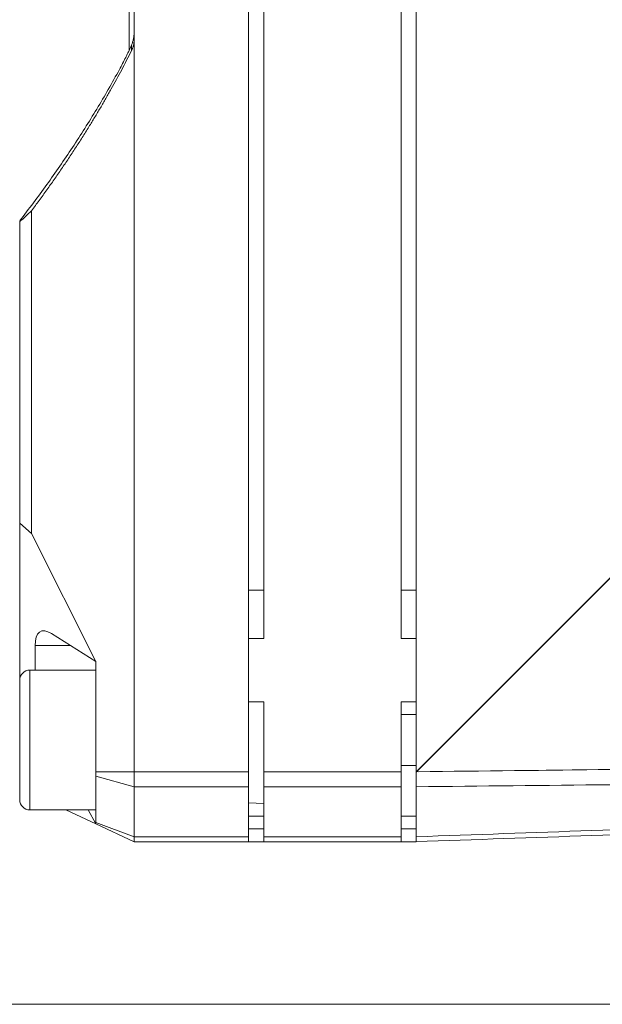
# Model space of a CAD drawing. Header units: millimetres. Extents: x 4 to 836, y 3 to 589.
# Tile 17 of 94: x 207 to 230, y 274 to 312. Entities that reach past the tile are written whole.
import ezdxf

# ---------------------------------------------------------------- set-up
doc = ezdxf.new("R2010")
doc.units = ezdxf.units.MM
doc.layers.add('1', color=7, linetype='Continuous', true_color=0xffffff)
doc.layers.add('2', color=7, linetype='Continuous', true_color=0xffffff)

msp = doc.modelspace()

# ---------------------------------------------------------------- linework, layer by layer
at = {"layer": '1', "color": 9, "linetype": 'Continuous', "lineweight": 18}
for p, q in [((215.896, 282.825), (215.896, 365.323)), ((216.496, 360.074), (216.496, 288.074)), ((221.896, 360.074), (221.896, 288.074)), ((211.396, 336.514), (211.396, 311.634)), ((211.396, 311.634), (211.396, 282.825)), ((207.358, 304.894), (207.358, 292.201)), ((206.896, 292.608), (206.896, 304.47)), ((207.358, 292.201), (206.896, 292.608)), ((206.896, 292.608), (206.896, 286.424)), ((209.896, 287.168), (207.358, 292.201)), ((209.896, 287.168), (208.15, 288.263)), ((215.896, 288.074), (216.496, 288.074)), ((221.896, 288.074), (222.496, 288.074)), ((207.502, 287.787), (207.502, 286.824)), ((209.896, 282.825), (209.896, 287.168)), ((215.896, 285.574), (216.496, 285.574)), ((216.496, 285.574), (216.496, 282.825)), ((221.896, 285.574), (221.896, 282.825)), ((221.896, 285.574), (222.496, 285.574)), ((209.896, 282.648), (209.896, 282.825)), ((211.396, 282.825), (211.396, 282.235)), ((215.896, 282.825), (215.896, 282.235)), ((216.496, 282.235), (216.496, 282.825)), ((221.896, 282.825), (221.896, 282.235)), ((209.896, 280.832), (209.896, 282.648)), ((211.396, 282.235), (211.396, 280.267)), ((215.896, 280.267), (215.896, 282.235)), ((216.496, 280.267), (216.496, 282.235)), ((221.896, 282.235), (221.896, 280.267)), ((208.715, 281.324), (209.896, 280.774)), ((209.593, 281.324), (209.896, 280.774)), ((216.496, 281.074), (215.896, 281.074)), ((222.496, 281.074), (221.896, 281.074)), ((209.896, 280.774), (209.896, 280.832)), ((211.396, 280.074), (209.896, 280.774)), ((211.396, 280.267), (211.396, 280.074)), ((215.896, 280.267), (215.896, 280.074)), ((216.496, 280.074), (216.496, 280.267)), ((221.896, 280.074), (221.896, 280.267)), ((215.896, 280.074), (211.396, 280.074)), ((215.896, 280.074), (216.496, 280.074)), ((221.896, 280.074), (216.496, 280.074)), ((221.896, 280.074), (222.496, 280.074))]:
    msp.add_line(p, q, dxfattribs=at)
at = {"layer": '1', "color": 252, "linetype": 'Continuous', "lineweight": 18}
for p, q in [((222.496, 282.825), (222.496, 365.323)), ((222.496, 285.074), (221.896, 285.074)), ((221.896, 283.074), (222.496, 283.074)), ((222.496, 282.236), (222.496, 280.267)), ((215.896, 281.602), (216.496, 281.581)), ((224.608, 280.148), (224.608, 280.148))]:
    msp.add_line(p, q, dxfattribs=at)
at = {"layer": '1', "color": 27, "linetype": 'Continuous', "lineweight": 13}
msp.add_line((211.196, 311.18), (211.196, 336.966), dxfattribs=at)
at = {"layer": '1', "color": 18, "linetype": 'Continuous', "lineweight": 18}
for p, q in [((222.496, 282.825), (252.977, 313.325)), ((222.499, 282.825), (252.981, 313.325)), ((222.499, 282.825), (222.496, 282.825)), ((237.49, 283.008), (222.499, 282.825))]:
    msp.add_line(p, q, dxfattribs=at)
at = {"layer": '1', "color": 251, "linetype": 'Continuous', "lineweight": 13}
for p, q in [((215.896, 289.974), (216.496, 289.974)), ((221.896, 289.974), (222.496, 289.974))]:
    msp.add_line(p, q, dxfattribs=at)
at = {"layer": '1', "color": 9, "linetype": 'Continuous', "lineweight": 13}
for p, q in [((208.91, 287.787), (207.502, 287.787)), ((211.396, 282.825), (209.896, 282.825)), ((211.396, 282.825), (215.896, 282.825)), ((216.496, 282.825), (221.896, 282.825)), ((211.396, 282.235), (209.896, 282.648)), ((215.896, 282.235), (211.396, 282.235)), ((221.896, 282.235), (216.496, 282.235)), ((211.396, 280.267), (209.896, 280.832)), ((215.896, 280.574), (216.496, 280.574)), ((221.896, 280.574), (222.496, 280.574)), ((211.396, 280.267), (215.896, 280.267)), ((216.496, 280.267), (221.896, 280.267))]:
    msp.add_line(p, q, dxfattribs=at)
at = {"layer": '1', "color": 251, "linetype": 'Continuous', "lineweight": 18}
msp.add_line((136.546, 273.675), (280.942, 273.675), dxfattribs=at)
at = {"layer": '1', "color": 9, "linetype": 'Continuous', "lineweight": 18}
msp.add_ellipse((208.656, 286.372), major_axis=(-0.937, 1.974), ratio=0.341999, start_param=5.79051, end_param=6.907708, dxfattribs=at)
for points, knots in [([(211.291, 311.413), (211.309, 311.454), (211.324, 311.496), (211.35, 311.58), (211.372, 311.666), (211.385, 311.752), (211.391, 311.818), (211.393, 311.84), (211.395, 311.873), (211.395, 311.884), (211.396, 311.906), (211.396, 311.917), (211.396, 311.928)], [0, 0, 0, 0, 0.25, 0.25, 0.5, 0.75, 0.75, 0.875, 0.875, 0.9375, 0.9375, 1, 1, 1, 1]), ([(211.396, 311.634), (211.396, 311.557), (211.387, 311.482), (211.366, 311.39), (211.361, 311.371), (211.351, 311.335), (211.345, 311.316), (211.326, 311.263), (211.311, 311.228), (211.294, 311.194)], [0, 0, 0, 0, 0.5, 0.5, 0.625, 0.625, 0.75, 0.75, 1, 1, 1, 1]), ([(211.291, 311.413), (211.274, 311.374), (211.257, 311.335), (211.221, 311.256), (211.203, 311.216), (211.165, 311.136), (211.146, 311.095), (211.116, 311.034), (211.106, 311.014), (211.086, 310.973), (211.076, 310.953), (211.026, 310.852), (210.985, 310.772), (210.902, 310.613), (210.861, 310.534), (210.818, 310.456)], [0, 0, 0, 0, 0.125, 0.125, 0.25, 0.25, 0.375, 0.375, 0.4375, 0.4375, 0.5, 0.5, 0.75, 0.75, 1, 1, 1, 1]), ([(206.896, 304.503), (207.077, 304.736), (207.256, 304.972), (207.61, 305.446), (207.786, 305.685), (208.305, 306.406), (208.642, 306.894), (209.135, 307.638), (209.297, 307.888), (209.616, 308.392), (209.773, 308.645), (210.235, 309.412), (210.533, 309.93), (210.818, 310.456)], [0, 0, 0, 0, 0.125, 0.125, 0.25, 0.25, 0.5, 0.5, 0.625, 0.625, 0.75, 0.75, 1, 1, 1, 1])]:
    msp.add_open_spline(points, degree=3, knots=knots, dxfattribs=at)
for points, degree in [([(211.294, 311.194), (209.706, 308.031), (207.358, 304.894)], 2), ([(206.896, 304.47), (207.051, 304.607), (207.205, 304.748), (207.358, 304.894)], 3)]:
    msp.add_open_spline(points, degree=degree, dxfattribs=at)
at = {"layer": '1', "color": 9, "linetype": 'Continuous', "lineweight": 13}
msp.add_open_spline([(211.294, 311.194), (211.293, 311.249), (211.293, 311.304), (211.292, 311.368), (211.292, 311.378), (211.291, 311.396), (211.291, 311.405), (211.291, 311.413)], degree=3, knots=[0, 0, 0, 0, 0.749772, 0.749772, 0.882772, 0.882772, 1, 1, 1, 1], dxfattribs=at)
at = {"layer": '1', "color": 252, "linetype": 'Continuous', "lineweight": 18}
for points in [[(222.496, 282.236), (222.496, 282.278), (222.496, 282.368), (222.496, 282.465), (222.496, 282.565), (222.496, 282.668), (222.496, 282.772), (222.496, 282.825)], [(222.496, 280.074), (222.496, 280.074), (222.496, 280.083), (222.496, 280.107), (222.496, 280.14), (222.496, 280.18), (222.496, 280.235), (222.496, 280.267)]]:
    msp.add_open_spline(points, degree=3, knots=[0, 0, 0, 0, 0.25, 0.5, 0.5, 0.75, 1, 1, 1, 1], dxfattribs=at)
at = {"layer": '1', "color": 252, "linetype": 'Continuous', "lineweight": 13}
for points in [[(222.565, 282.826), (227.625, 282.884), (232.685, 282.942), (237.744, 283.002)], [(237.744, 282.394), (232.661, 282.341), (227.579, 282.288), (222.496, 282.236)], [(222.496, 280.267), (227.096, 280.431), (231.697, 280.596), (236.298, 280.761)]]:
    msp.add_open_spline(points, degree=3, dxfattribs=at)
at = {"layer": '1', "color": 252, "linetype": 'Continuous', "lineweight": 18}
msp.add_open_spline([(236.298, 280.556), (231.697, 280.396), (227.096, 280.235), (222.496, 280.074)], degree=3, dxfattribs=at)
at = {"layer": '2', "color": 252, "linetype": 'Continuous', "lineweight": 13}
for p, q in [((207.296, 284.074), (207.296, 286.824)), ((207.296, 281.324), (207.296, 284.074))]:
    msp.add_line(p, q, dxfattribs=at)
at = {"layer": '2', "color": 252, "linetype": 'Continuous', "lineweight": 18}
for p, q in [((209.896, 286.824), (207.296, 286.824)), ((206.896, 286.424), (206.896, 284.074)), ((206.896, 284.074), (206.896, 281.724)), ((207.296, 281.324), (209.896, 281.324))]:
    msp.add_line(p, q, dxfattribs=at)
for centre, start, end in [((207.296, 286.424), 90, 180), ((207.296, 281.724), 180, 270)]:
    msp.add_arc(centre, 0.4, start, end, dxfattribs=at)

doc.saveas('drawing.dxf')
